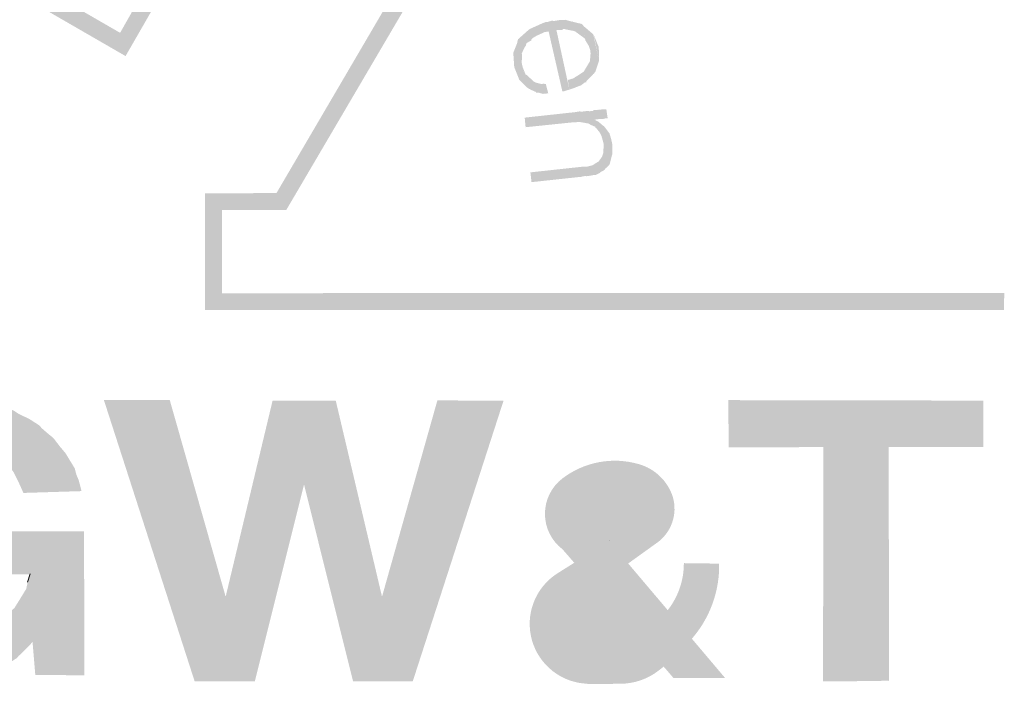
# Model space of a CAD drawing. Header units: metres. Extents: x 150886 to 151012, y 450412 to 450501.
# Tile 14 of 25: x 150972.92 to 150977.24, y 450419.61 to 450422.61. Entities that reach past the tile are written whole.
import ezdxf

# ---------------------------------------------------------------- set-up
doc = ezdxf.new("R2010")
doc.units = ezdxf.units.M
doc.header["$MEASUREMENT"] = 0
doc.layers.add('Level 25', color=7, linetype='Continuous', lineweight=0)
doc.layers.add('STEMPEL', color=7, linetype='Continuous', lineweight=0)

# ---------------------------------------------------------------- blocks, each defined once
blk = doc.blocks.new('241')
at = {"layer": 'Level 25', "linetype": 'Continuous', "lineweight": 0}
for points in [[(-24.3413, 3.036), (-24.3913, 3.0433), (-24.4107, 3.048), (-24.4387, 3.0553), (-24.4507, 3.0627), (-24.4707, 3.0673), (-24.4847, 3.0747), (-24.5047, 3.086), (-24.5387, 3.104), (-24.5527, 3.1187), (-24.6067, 3.1673), (-24.62, 3.178), (-24.642, 3.21), (-24.654, 3.2273), (-24.6687, 3.2527), (-24.6807, 3.2907), (-24.6887, 3.3093), (-24.6967, 3.3347), (-24.7027, 3.3573), (-24.71, 3.3893), (-24.716, 3.4267), (-24.716, 3.4633), (-24.71, 3.5), (-24.7027, 3.5353), (-24.6973, 3.5753), (-24.682, 3.606), (-24.67, 3.64), (-24.648, 3.6733), (-24.636, 3.696), (-24.622, 3.716), (-24.602, 3.734), (-24.5533, 3.7773), (-24.546, 3.7853), (-24.526, 3.7973), (-24.5047, 3.8093), (-24.484, 3.8207), (-24.472, 3.828), (-24.438, 3.8393), (-24.41, 3.8453), (-24.3847, 3.8527), (-24.3153, 3.8587), (-24.302, 3.8587), (-24.2607, 3.8593), (-24.2067, 3.8533), (-24.174, 3.8447), (-24.1327, 3.8353), (-24.1167, 3.8273), (-24.1073, 3.8207), (-24.072, 3.8033), (-24.044, 3.7853), (-24.0373, 3.7773), (-24.018, 3.7607), (-24.0033, 3.7487), (-23.9827, 3.722), (-23.968, 3.7047), (-23.9407, 3.66), (-23.936, 3.642), (-23.9287, 3.624), (-23.9207, 3.5933), (-24.0907, 3.588), (-24.1073, 3.6247), (-24.1193, 3.6487), (-24.1393, 3.6733), (-24.1527, 3.6867), (-24.1647, 3.698), (-24.1993, 3.716), (-24.2413, 3.7293), (-24.276, 3.7367), (-24.3073, 3.7353), (-24.3307, 3.7353), (-24.3573, 3.73), (-24.3913, 3.716), (-24.4113, 3.704), (-24.424, 3.6987), (-24.4393, 3.6867), (-24.45, 3.6733), (-24.458, 3.6667), (-24.4767, 3.6353), (-24.5, 3.6053), (-24.504, 3.5813), (-24.512, 3.5613), (-24.52, 3.5367), (-24.5273, 3.5127), (-24.528, 3.4947), (-24.528, 3.4633), (-24.526, 3.4433), (-24.5273, 3.42), (-24.526, 3.4027), (-24.518, 3.3767), (-24.5107, 3.3513), (-24.5053, 3.332), (-24.4993, 3.3093), (-24.4793, 3.2767), (-24.4573, 3.246), (-24.452, 3.2413), (-24.4373, 3.228), (-24.4227, 3.216), (-24.4107, 3.21), (-24.3907, 3.1967), (-24.3567, 3.1847), (-24.3307, 3.178), (-24.3073, 3.1787), (-24.2813, 3.1787), (-24.242, 3.1853), (-24.214, 3.192), (-24.1867, 3.2033), (-24.152, 3.2233), (-24.138, 3.2347), (-24.1173, 3.2513), (-24.1047, 3.2713), (-24.0827, 3.3073), (-24.078, 3.328), (-24.0787, 3.3273), (-24.0707, 3.35), (-24.2807, 3.3507), (-24.28, 3.4753), (-23.9133, 3.476), (-23.9127, 3.0547), (-24.056, 3.056), (-24.064, 3.152), (-24.092, 3.1233), (-24.1047, 3.1113), (-24.1107, 3.1047), (-24.138, 3.0873), (-24.1587, 3.0733), (-24.1727, 3.068), (-24.1873, 3.0633), (-24.1987, 3.0553), (-24.2273, 3.05), (-24.2547, 3.0427), (-24.3033, 3.038), (-24.316, 3.0373)], [(-23.59, 3.0373), (-23.8553, 3.8593), (-23.6627, 3.8593), (-23.4993, 3.2847), (-23.362, 3.858), (-23.1773, 3.858), (-23.042, 3.2847), (-22.88, 3.8587), (-22.6867, 3.8573), (-22.952, 3.0373), (-23.1267, 3.0373), (-23.27, 3.6127), (-23.414, 3.0373)], [(-21.5589, 3.0373), (-21.752, 3.0373), (-21.7513, 3.722), (-22.028, 3.7213), (-22.0293, 3.8593), (-21.2833, 3.858), (-21.2833, 3.722), (-21.56, 3.7227), (-21.5593, 3.0373), (-21.56, 3.0387), (-21.75, 3.038)], [(-22.3778, 3.4477), (-22.3449, 3.4683), (-22.3456, 3.4677, 0.610801), (-22.3604, 3.589, 0.770088), (-22.4226, 3.5003), (-22.4249, 3.5033), (-22.3778, 3.4477), (-22.322, 3.3817), (-22.2419, 3.4393, 0.332143), (-22.1917, 3.5772, 0.245625), (-22.2894, 3.6718, 0.239431), (-22.5143, 3.6304, 0.494661), (-22.5143, 3.4234), (-22.4797, 3.3838), (-22.5299, 3.3523, 0.736229), (-22.4403, 3.0301), (-22.444, 3.0293), (-22.3447, 3.03), (-22.3456, 3.0301, 0.166215), (-22.2331, 3.0685, 0.007324), (-22.2183, 3.0803), (-22.1899, 3.0473), (-22.0389, 3.0473), (-22.1357, 3.1617), (-22.1296, 3.169, 0.1784), (-22.056, 3.3813), (-22.1587, 3.3827), (-22.1592, 3.3823, -0.168149), (-22.2064, 3.2452), (-22.2904, 3.1641), (-22.4181, 3.3125), (-22.4419, 3.2953, 0.28573), (-22.4788, 3.2104, 0.392754), (-22.3782, 3.1306, 0.126478), (-22.2904, 3.1641), (-22.2064, 3.2452), (-22.322, 3.3817)]]:
    blk.add_hatch(color=3, dxfattribs=at).paths.add_polyline_path(points)
at = {"layer": 'STEMPEL', "linetype": 'Continuous', "lineweight": 13}
for color, points in [(3, [(-25.936, 2.97), (-25.9853, 2.9713), (-25.986, 4.4153), (-26.1727, 4.4167), (-26.5753, 5.0953), (-25.7813, 5.0953), (-25.686, 4.9333), (-25.048, 5.3027), (-25.14, 5.4647), (-24.7453, 6.1513), (-24.3513, 5.4713), (-24.448, 5.3027), (-23.808, 4.9333), (-23.716, 5.0953), (-22.922, 5.096), (-23.322, 4.4153), (-23.51, 4.4153), (-23.51, 4.172), (-21.222, 4.1727), (-21.2233, 4.1227), (-23.5593, 4.1227), (-23.5593, 4.464), (-23.3507, 4.4647), (-23.01, 5.046), (-23.688, 5.046), (-23.792, 4.8653), (-24.5173, 5.284), (-24.408, 5.4733), (-24.744, 6.0533), (-25.0827, 5.4647), (-24.9787, 5.2847), (-25.7033, 4.8653), (-25.81, 5.0453), (-26.486, 5.0453), (-26.144, 4.4647), (-25.9347, 4.4633)]), (7, [(-22.5113, 4.762), (-22.5147, 4.7627), (-22.5547, 4.9373), (-22.5667, 4.9353), (-22.59, 4.9247), (-22.6, 4.9187), (-22.606, 4.9133), (-22.6047, 4.9113), (-22.6193, 4.9033), (-22.622, 4.8933), (-22.6227, 4.8947), (-22.6333, 4.8733), (-22.6327, 4.868), (-22.6333, 4.8447), (-22.6327, 4.842), (-22.618, 4.7733), (-22.6407, 4.796), (-22.6433, 4.8033), (-22.6553, 4.8333), (-22.658, 4.8733), (-22.658, 4.8753), (-22.6467, 4.9033), (-22.6467, 4.9053), (-22.644, 4.9147), (-22.6427, 4.9153), (-22.63, 4.9273), (-22.6293, 4.928), (-22.6233, 4.9327), (-22.612, 4.9433), (-22.6107, 4.9433), (-22.6067, 4.946), (-22.596, 4.9507), (-22.574, 4.9607), (-22.562, 4.9653), (-22.5567, 4.9653), (-22.546, 4.9687), (-22.538, 4.968), (-22.522, 4.9707), (-22.518, 4.9707), (-22.506, 4.9713), (-22.4867, 4.966), (-22.4847, 4.9667), (-22.4833, 4.9653), (-22.458, 4.9593), (-22.456, 4.9573), (-22.4553, 4.9573), (-22.4482, 4.9161), (-22.448, 4.916), (-22.448, 4.9153), (-22.4473, 4.9113), (-22.4482, 4.9161), (-22.478, 4.938), (-22.4787, 4.9373), (-22.4807, 4.9387), (-22.498, 4.942), (-22.51, 4.9447), (-22.514, 4.9447), (-22.514, 4.942), (-22.532, 4.942), (-22.494, 4.7673), (-22.5013, 4.7653)]), (7, [(-22.5113, 4.762), (-22.5147, 4.7627), (-22.5547, 4.9373), (-22.5667, 4.9353), (-22.59, 4.9247), (-22.6, 4.9187), (-22.606, 4.9133), (-22.6047, 4.9113), (-22.6193, 4.9033), (-22.622, 4.8933), (-22.6227, 4.8947), (-22.6333, 4.8733), (-22.6327, 4.868), (-22.6333, 4.8447), (-22.6327, 4.842), (-22.618, 4.7733), (-22.6407, 4.796), (-22.6433, 4.8033), (-22.6553, 4.8333), (-22.658, 4.8733), (-22.658, 4.8753), (-22.6467, 4.9033), (-22.6467, 4.9053), (-22.644, 4.9147), (-22.6427, 4.9153), (-22.63, 4.9273), (-22.6293, 4.928), (-22.6233, 4.9327), (-22.612, 4.9433), (-22.6107, 4.9433), (-22.6067, 4.946), (-22.596, 4.9507), (-22.574, 4.9607), (-22.562, 4.9653), (-22.5567, 4.9653), (-22.546, 4.9687), (-22.538, 4.968), (-22.522, 4.9707), (-22.518, 4.9707), (-22.506, 4.9713), (-22.4867, 4.966), (-22.4847, 4.9667), (-22.4833, 4.9653), (-22.458, 4.9593), (-22.456, 4.9573), (-22.4553, 4.9573), (-22.4482, 4.9161), (-22.448, 4.916), (-22.448, 4.9153), (-22.4473, 4.9113), (-22.4482, 4.9161), (-22.478, 4.938), (-22.4787, 4.9373), (-22.4807, 4.9387), (-22.498, 4.942), (-22.51, 4.9447), (-22.514, 4.9447), (-22.514, 4.942), (-22.532, 4.942), (-22.494, 4.7673), (-22.5013, 4.7653)]), (7, [(-22.418, 4.82), (-22.4333, 4.8833), (-22.4373, 4.8953), (-22.4473, 4.9113), (-22.4553, 4.9573), (-22.452, 4.952), (-22.448, 4.9493), (-22.424, 4.9287), (-22.4073, 4.8513)]), (7, [(-22.418, 4.82), (-22.4333, 4.8833), (-22.4373, 4.8953), (-22.4473, 4.9113), (-22.4553, 4.9573), (-22.452, 4.952), (-22.448, 4.9493), (-22.424, 4.9287), (-22.4073, 4.8513)]), (7, [(-22.4073, 4.8513), (-22.4227, 4.9273), (-22.408, 4.8913)]), (7, [(-22.4073, 4.8513), (-22.4227, 4.9273), (-22.408, 4.8913)]), (7, [(-22.4447, 4.788), (-22.452, 4.8193), (-22.4507, 4.822), (-22.434, 4.85), (-22.434, 4.854), (-22.4333, 4.858), (-22.432, 4.8733), (-22.4333, 4.8833), (-22.418, 4.82), (-22.42, 4.8173), (-22.4227, 4.8133), (-22.4253, 4.812), (-22.4247, 4.8113), (-22.4447, 4.7913)]), (7, [(-22.4447, 4.788), (-22.452, 4.8193), (-22.4507, 4.822), (-22.434, 4.85), (-22.434, 4.854), (-22.4333, 4.858), (-22.432, 4.8733), (-22.4333, 4.8833), (-22.418, 4.82), (-22.42, 4.8173), (-22.4227, 4.8133), (-22.4253, 4.812), (-22.4247, 4.8113), (-22.4447, 4.7913)]), (7, [(-22.5693, 4.754), (-22.5847, 4.7587), (-22.5913, 4.7587), (-22.5927, 4.7607), (-22.608, 4.7673), (-22.6093, 4.7693), (-22.6113, 4.7693), (-22.6167, 4.7727), (-22.618, 4.7733), (-22.6308, 4.8334), (-22.6327, 4.838), (-22.6327, 4.842), (-22.6308, 4.8334), (-22.622, 4.8113), (-22.618, 4.8093), (-22.5993, 4.792), (-22.598, 4.7907), (-22.5927, 4.788), (-22.5753, 4.7833), (-22.5747, 4.7833), (-22.57, 4.7847), (-22.5627, 4.7833), (-22.556, 4.7567), (-22.564, 4.7553), (-22.57, 4.7553)]), (7, [(-22.5693, 4.754), (-22.5847, 4.7587), (-22.5913, 4.7587), (-22.5927, 4.7607), (-22.608, 4.7673), (-22.6093, 4.7693), (-22.6113, 4.7693), (-22.6167, 4.7727), (-22.618, 4.7733), (-22.6308, 4.8334), (-22.6327, 4.838), (-22.6327, 4.842), (-22.6308, 4.8334), (-22.622, 4.8113), (-22.618, 4.8093), (-22.5993, 4.792), (-22.598, 4.7907), (-22.5927, 4.788), (-22.5753, 4.7833), (-22.5747, 4.7833), (-22.57, 4.7847), (-22.5627, 4.7833), (-22.556, 4.7567), (-22.564, 4.7553), (-22.57, 4.7553)]), (7, [(-22.494, 4.7673), (-22.4987, 4.7953), (-22.4827, 4.8), (-22.48, 4.8013), (-22.4787, 4.8027), (-22.468, 4.8093), (-22.4527, 4.8193), (-22.452, 4.8193), (-22.4447, 4.788), (-22.448, 4.7887), (-22.4607, 4.7793), (-22.474, 4.7747), (-22.4753, 4.774), (-22.478, 4.7727)]), (7, [(-22.494, 4.7673), (-22.4987, 4.7953), (-22.4827, 4.8), (-22.48, 4.8013), (-22.4787, 4.8027), (-22.468, 4.8093), (-22.4527, 4.8193), (-22.452, 4.8193), (-22.4447, 4.788), (-22.448, 4.7887), (-22.4607, 4.7793), (-22.474, 4.7747), (-22.4753, 4.774), (-22.478, 4.7727)]), (7, [(-22.4173, 4.6553), (-22.4187, 4.6587), (-22.4313, 4.664), (-22.438, 4.668), (-22.456, 4.6713), (-22.4613, 4.672), (-22.462, 4.6727), (-22.4733, 4.672), (-22.476, 4.672), (-22.48, 4.672), (-22.622, 4.6573), (-22.6247, 4.6853), (-22.4833, 4.7007), (-22.4787, 4.7007), (-22.4773, 4.7013), (-22.466, 4.7033), (-22.4627, 4.7033), (-22.458, 4.7027), (-22.4433, 4.7047), (-22.434, 4.704), (-22.424, 4.7053), (-22.424, 4.706), (-22.4227, 4.7073), (-22.4133, 4.7073), (-22.41, 4.7087), (-22.4093, 4.708), (-22.3993, 4.7093), (-22.394, 4.71), (-22.386, 4.71), (-22.382, 4.6833), (-22.3907, 4.6827), (-22.396, 4.6813), (-22.4053, 4.6813), (-22.41, 4.6807), (-22.4207, 4.6793), (-22.422, 4.6793)]), (7, [(-22.4173, 4.6553), (-22.4187, 4.6587), (-22.4313, 4.664), (-22.438, 4.668), (-22.456, 4.6713), (-22.4613, 4.672), (-22.462, 4.6727), (-22.4733, 4.672), (-22.476, 4.672), (-22.48, 4.672), (-22.622, 4.6573), (-22.6247, 4.6853), (-22.4833, 4.7007), (-22.4787, 4.7007), (-22.4773, 4.7013), (-22.466, 4.7033), (-22.4627, 4.7033), (-22.458, 4.7027), (-22.4433, 4.7047), (-22.434, 4.704), (-22.424, 4.7053), (-22.424, 4.706), (-22.4227, 4.7073), (-22.4133, 4.7073), (-22.41, 4.7087), (-22.4093, 4.708), (-22.3993, 4.7093), (-22.394, 4.71), (-22.386, 4.71), (-22.382, 4.6833), (-22.3907, 4.6827), (-22.396, 4.6813), (-22.4053, 4.6813), (-22.41, 4.6807), (-22.4207, 4.6793), (-22.422, 4.6793)]), (7, [(-22.4047, 4.6413), (-22.416, 4.6553), (-22.4173, 4.6553), (-22.422, 4.6793), (-22.4207, 4.6793), (-22.41, 4.674)]), (7, [(-22.4047, 4.6413), (-22.416, 4.6553), (-22.4173, 4.6553), (-22.422, 4.6793), (-22.4207, 4.6793), (-22.41, 4.674)]), (7, [(-22.3853, 4.5393), (-22.3933, 4.6073), (-22.4, 4.6313), (-22.402, 4.6353), (-22.4047, 4.6413), (-22.41, 4.674), (-22.408, 4.6727), (-22.4053, 4.67), (-22.4027, 4.668), (-22.4, 4.6653), (-22.3927, 4.66), (-22.38, 4.544)]), (7, [(-22.3853, 4.5393), (-22.3933, 4.6073), (-22.4, 4.6313), (-22.402, 4.6353), (-22.4047, 4.6413), (-22.41, 4.674), (-22.408, 4.6727), (-22.4053, 4.67), (-22.4027, 4.668), (-22.4, 4.6653), (-22.3927, 4.66), (-22.38, 4.544)]), (7, [(-22.38, 4.544), (-22.3927, 4.66), (-22.3873, 4.6533), (-22.3767, 4.6393), (-22.372, 4.6233), (-22.3687, 4.6087), (-22.3687, 4.578), (-22.3707, 4.5707), (-22.376, 4.5493)]), (7, [(-22.38, 4.544), (-22.3927, 4.66), (-22.3873, 4.6533), (-22.3767, 4.6393), (-22.372, 4.6233), (-22.3687, 4.6087), (-22.3687, 4.578), (-22.3707, 4.5707), (-22.376, 4.5493)]), (7, [(-22.4233, 4.5173), (-22.426, 4.546), (-22.4193, 4.5507), (-22.4093, 4.5567), (-22.408, 4.5573), (-22.4073, 4.5587), (-22.398, 4.572), (-22.396, 4.5787), (-22.3953, 4.58), (-22.3933, 4.6073), (-22.3853, 4.5393), (-22.39, 4.5353), (-22.3907, 4.5327), (-22.394, 4.5307), (-22.404, 4.5253), (-22.4053, 4.5233), (-22.4167, 4.518)]), (7, [(-22.4233, 4.5173), (-22.426, 4.546), (-22.4193, 4.5507), (-22.4093, 4.5567), (-22.408, 4.5573), (-22.4073, 4.5587), (-22.398, 4.572), (-22.396, 4.5787), (-22.3953, 4.58), (-22.3933, 4.6073), (-22.3853, 4.5393), (-22.39, 4.5353), (-22.3907, 4.5327), (-22.394, 4.5307), (-22.404, 4.5253), (-22.4053, 4.5233), (-22.4167, 4.518)]), (7, [(-22.6047, 4.4967), (-22.608, 4.5253), (-22.466, 4.5407), (-22.462, 4.5407), (-22.4613, 4.5413), (-22.45, 4.542), (-22.448, 4.542), (-22.442, 4.542), (-22.426, 4.546), (-22.4233, 4.5173), (-22.4387, 4.5147), (-22.444, 4.514), (-22.4473, 4.5147), (-22.456, 4.5133), (-22.4593, 4.512), (-22.4627, 4.512)]), (7, [(-22.6047, 4.4967), (-22.608, 4.5253), (-22.466, 4.5407), (-22.462, 4.5407), (-22.4613, 4.5413), (-22.45, 4.542), (-22.448, 4.542), (-22.442, 4.542), (-22.426, 4.546), (-22.4233, 4.5173), (-22.4387, 4.5147), (-22.444, 4.514), (-22.4473, 4.5147), (-22.456, 4.5133), (-22.4593, 4.512), (-22.4627, 4.512)])]:
    blk.add_hatch(color=color, dxfattribs=at).paths.add_polyline_path(points)
at = {"layer": 'Level 25', "color": 7, "linetype": 'Continuous', "lineweight": 0, "flags": 128}
blk.add_lwpolyline([(-22.3778, 3.4477), (-22.3778, 3.4477)], close=True, dxfattribs=at)
at = {"layer": 'STEMPEL', "color": 7, "linetype": 'Continuous', "lineweight": 13, "flags": 128}
for points in [[(-24.0787, 3.3273), (-24.0707, 3.3513)], [(-24.0707, 3.3513), (-24.0787, 3.3273)]]:
    blk.add_lwpolyline(points, dxfattribs=at)

msp = doc.modelspace()

# ---------------------------------------------------------------- block references
at = {"layer": 'STEMPEL', "color": 7, "linetype": 'Continuous', "lineweight": 0, "xscale": 1.5, "yscale": 1.5, "zscale": 1.5}
msp.add_blockref('241', (151009.07, 450415.155), dxfattribs=at)

doc.saveas('drawing.dxf')
